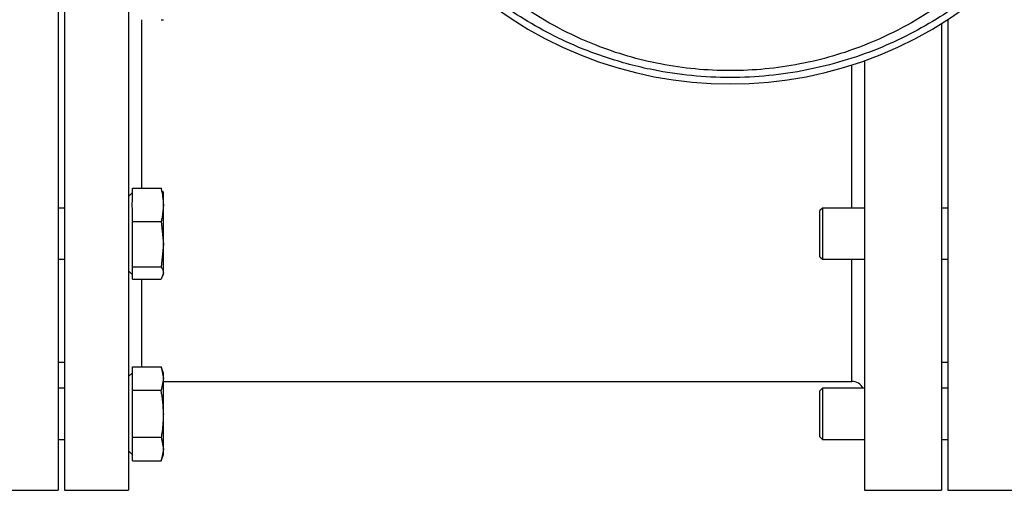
# Model space of a CAD drawing. Header units: millimetres. Extents: x 444 to 4809, y 21 to 3164.
# Tile 35 of 52: x 3007 to 3161, y 1897 to 1971. Entities that reach past the tile are written whole.
import ezdxf

# ---------------------------------------------------------------- set-up
doc = ezdxf.new("R2010")
doc.units = ezdxf.units.MM

msp = doc.modelspace()

# ---------------------------------------------------------------- linework, layer by layer
at = {"color": 7, "linetype": 'Continuous', "lineweight": 25}
for p, q in [((3013.05, 2017.49), (3013.05, 1897.49)), ((3014.05, 2017.49), (3014.05, 1897.49)), ((3024.05, 2017.49), (3024.05, 1897.49)), ((3152.05, 1971.05), (3152.05, 1897.49)), ((3151.05, 1970.42), (3151.05, 1897.49)), ((3139.05, 1964.63), (3139.05, 1897.49)), ((3024.65, 1942.66), (3024.65, 1944.69)), ((3024.65, 1944.69), (3029.14, 1944.69)), ((3029.33, 1944.18), (3029.14, 1944.69)), ((3024.65, 1944.01), (3024.05, 1943.41)), ((3029.5, 1943.96), (3029.4, 1944.21)), ((3029.5, 1942.09), (3029.5, 1943.96)), ((3014.05, 1941.59), (3013.05, 1941.59)), ((3024.65, 1939.5), (3024.65, 1941.53)), ((3029.5, 1935.95), (3029.5, 1942.09)), ((3132.45, 1941.59), (3132.05, 1941.19)), ((3139.05, 1941.59), (3132.45, 1941.59)), ((3132.45, 1941.59), (3132.45, 1933.59)), ((3152.05, 1941.59), (3151.05, 1941.59)), ((3132.05, 1933.99), (3132.05, 1941.19)), ((3024.65, 1936.72), (3024.65, 1939.5)), ((3024.65, 1939.5), (3029.14, 1939.5)), ((3029.14, 1939.5), (3029.5, 1935.95)), ((3024.65, 1935.17), (3024.65, 1936.72)), ((3024.65, 1932.4), (3024.65, 1935.17)), ((3029.5, 1935.95), (3029.14, 1932.4)), ((3029.5, 1931.45), (3029.5, 1935.95)), ((3132.05, 1933.99), (3132.45, 1933.59)), ((3013.05, 1933.59), (3014.05, 1933.59)), ((3024.65, 1932.4), (3029.14, 1932.4)), ((3024.65, 1931.65), (3024.65, 1932.4)), ((3132.45, 1933.59), (3139.05, 1933.59)), ((3151.05, 1933.59), (3152.05, 1933.59)), ((3024.05, 1931.78), (3024.65, 1931.18)), ((3024.65, 1931.24), (3024.65, 1931.65)), ((3024.65, 1930.49), (3024.65, 1931.24)), ((3029.5, 1931.45), (3029.14, 1930.49)), ((3029.4, 1930.98), (3029.5, 1931.23)), ((3029.5, 1931.23), (3029.5, 1931.45)), ((3024.65, 1930.49), (3029.14, 1930.49)), ((3013.05, 1917.49), (3014.05, 1917.49)), ((3024.65, 1915.36), (3024.65, 1916.8)), ((3024.65, 1916.8), (3029.14, 1916.8)), ((3029.5, 1915.82), (3029.14, 1916.8)), ((3029.14, 1916.8), (3029.5, 1914.96)), ((3151.05, 1917.49), (3152.05, 1917.49)), ((3024.65, 1915.87), (3024.05, 1915.27)), ((3024.65, 1914.56), (3024.65, 1915.36)), ((3029.5, 1914.96), (3029.5, 1915.82)), ((3024.65, 1913.13), (3024.65, 1914.56)), ((3029.5, 1914.96), (3029.14, 1913.13)), ((3029.5, 1909.45), (3029.5, 1914.96)), ((3029.5, 1914.49), (3137.05, 1914.49)), ((3014.05, 1913.45), (3013.05, 1913.45)), ((3024.65, 1913.13), (3029.14, 1913.13)), ((3024.65, 1910.25), (3024.65, 1913.13)), ((3132.45, 1913.45), (3132.05, 1913.05)), ((3132.05, 1905.85), (3132.05, 1913.05)), ((3139.05, 1913.45), (3132.45, 1913.45)), ((3132.45, 1913.45), (3132.45, 1905.45)), ((3152.05, 1913.45), (3151.05, 1913.45)), ((3024.65, 1908.65), (3024.65, 1910.25)), ((3029.5, 1903.94), (3029.5, 1909.45)), ((3024.65, 1905.78), (3024.65, 1908.65)), ((3013.05, 1905.45), (3014.05, 1905.45)), ((3024.65, 1905.78), (3029.14, 1905.78)), ((3024.65, 1904.34), (3024.65, 1905.78)), ((3029.14, 1905.78), (3029.5, 1903.94)), ((3132.05, 1905.85), (3132.45, 1905.45)), ((3132.45, 1905.45), (3139.05, 1905.45)), ((3151.05, 1905.45), (3152.05, 1905.45)), ((3024.05, 1903.64), (3024.65, 1903.04)), ((3024.65, 1903.54), (3024.65, 1904.34)), ((3024.65, 1902.1), (3024.65, 1903.54)), ((3029.5, 1903.94), (3029.14, 1902.1)), ((3029.14, 1902.1), (3029.5, 1903.09)), ((3029.5, 1903.09), (3029.5, 1903.94)), ((3024.65, 1902.1), (3029.14, 1902.1)), ((3001.05, 1897.49), (3013.05, 1897.49)), ((3014.05, 1897.49), (3024.05, 1897.49)), ((3139.05, 1897.49), (3151.05, 1897.49)), ((3152.05, 1897.49), (3162.05, 1897.49))]:
    msp.add_line(p, q, dxfattribs=at)
at = {"color": 8, "linetype": 'Continuous', "lineweight": 25}
for p, q in [((3026.05, 1971.03), (3026.05, 1944.69)), ((3137.05, 1941.59), (3137.05, 1963.95)), ((3137.05, 1914.49), (3137.05, 1933.59)), ((3026.05, 1930.49), (3026.05, 1916.8))]:
    msp.add_line(p, q, dxfattribs=at)
at = {"color": 7, "linetype": 'Continuous', "lineweight": 25}
for centre, radius, start, end in [((3118.05, 2023.49), 62.5, 225.217, 314.783), ((3137.05, 1912.49), 2, 28.6287, 90)]:
    msp.add_arc(centre, radius, start, end, dxfattribs=at)
for points, knots in [([(3158.9, 1977.52), (3157.62, 1976.44), (3155.11, 1974.31), (3150.82, 1971.37), (3146.21, 1968.73), (3141.14, 1966.4), (3135.77, 1964.51), (3130.03, 1963.08), (3124.11, 1962.19), (3118.05, 1961.89), (3111.98, 1962.19), (3106.71, 1962.98), (3102.25, 1964.02), (3098.53, 1965.13), (3094.39, 1966.66), (3089.88, 1968.73), (3085.27, 1971.37), (3080.98, 1974.31), (3078.47, 1976.44), (3077.19, 1977.52)], [0, 0, 0, 0, 0.063387, 0.124186, 0.187758, 0.248939, 0.312496, 0.374264, 0.43746, 0.499976, 0.562491, 0.625688, 0.666706, 0.70845, 0.751059, 0.81224, 0.875813, 0.936612, 1, 1, 1, 1]), ([(3155.18, 1976.76), (3153.62, 1975.5), (3150.53, 1973.01), (3145.09, 1969.72), (3139.57, 1967.15), (3134.13, 1965.28), (3128.93, 1964.02), (3123.55, 1963.24), (3118.05, 1962.98), (3112.54, 1963.24), (3107.16, 1964.02), (3101.96, 1965.28), (3096.52, 1967.15), (3091, 1969.72), (3085.56, 1973.01), (3082.47, 1975.5), (3080.91, 1976.76)], [0, 0, 0, 0, 0.08501, 0.168723, 0.251097, 0.314381, 0.375757, 0.438249, 0.499999, 0.56175, 0.624241, 0.685618, 0.748901, 0.831276, 0.91499, 1, 1, 1, 1]), ([(3029.14, 1971.03), (3029.25, 1971.03), (3029.34, 1971.03), (3029.46, 1971.03), (3029.5, 1971.03), (3029.5, 1971.03)], [0, 0, 0, 0, 0.5, 0.5, 1, 1, 1, 1]), ([(3029.14, 1944.69), (3029.14, 1944.67), (3029.36, 1943.81), (3029.43, 1942.94), (3029.5, 1942.09)], [0, 0, 0, 0, 0.0269989, 1, 1, 1, 1]), ([(3029.5, 1942.09), (3029.46, 1941.44), (3029.4, 1940.57), (3029.19, 1939.71), (3029.14, 1939.5)], [0, 0, 0, 0, 0.746936, 1, 1, 1, 1]), ([(3029.14, 1932.4), (3029.25, 1932.24), (3029.34, 1932.08), (3029.46, 1931.76), (3029.5, 1931.6), (3029.5, 1931.45)], [0, 0, 0, 0, 0.5, 0.5, 1, 1, 1, 1]), ([(3029.5, 1909.45), (3029.5, 1910.07), (3029.46, 1910.68), (3029.34, 1911.9), (3029.25, 1912.52), (3029.14, 1913.13)], [0, 0, 0, 0, 0.5, 0.5, 1, 1, 1, 1]), ([(3029.5, 1909.45), (3029.46, 1908.53), (3029.4, 1907.3), (3029.19, 1906.08), (3029.14, 1905.78)], [0, 0, 0, 0, 0.746928, 1, 1, 1, 1])]:
    msp.add_open_spline(points, degree=3, knots=knots, dxfattribs=at)
msp.add_open_spline([(3024.65, 1941.53), (3024.58, 1941.91), (3024.58, 1942.28), (3024.65, 1942.66)], degree=3, dxfattribs=at)

doc.saveas('drawing.dxf')
